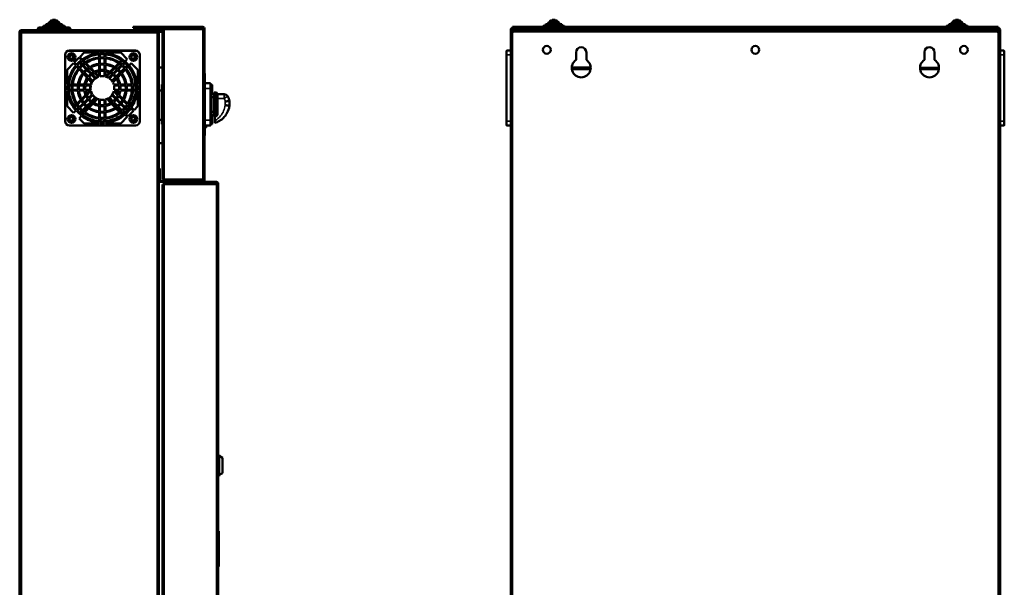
# Model space of a CAD drawing. Header units: millimetres. Extents: x -1169 to 6987, y -1641 to 2057.
# Tile 2 of 36: x -1169 to -25, y 169 to 828. Entities that reach past the tile are written whole.
import ezdxf

# ---------------------------------------------------------------- set-up
doc = ezdxf.new("R2010")
doc.units = ezdxf.units.MM
doc.layers.add('Видимые тонкие (ГОСТ)', color=7, linetype='Continuous', lineweight=35)
doc.layers.add('Видимый контур (ГОСТ)', color=7, linetype='Continuous', lineweight=50)

msp = doc.modelspace()

# ---------------------------------------------------------------- linework, layer by layer
at = {"layer": 'Видимые тонкие (ГОСТ)'}
for p, q in [((-1123, 824.5), (-1136, 824.5)), ((-1125.1, 826.5), (-1133.9, 826.5)), ((-542, 824.5), (-555, 824.5)), ((-544.1, 826.5), (-552.9, 826.5)), ((-73, 824.5), (-86, 824.5)), ((-75.1, 826.5), (-83.9, 826.5)), ((-1168.5, 814.5), (-1169.5, 814.5)), ((-1167.5, 816.5), (-1167.5, 815.5)), ((-1009.5, 813.4), (-1167.5, 813.4)), ((-1167.5, 813.4), (-1167.5, -398.4)), ((-1110.5, 817.5), (-1148.5, 817.5)), ((-1117, 820.5), (-1142, 820.5)), ((-1119.9, 822.5), (-1139.1, 822.5)), ((-1025.5, 819.1), (-1025.5, 820.1)), ((-1025.5, 818), (-1025.5, 819)), ((-1011.5, 816.5), (-1011.5, 815.5)), ((-1009.5, -398.4), (-1009.5, 813.4)), ((-1008.5, 815.4), (-1008.5, 814.4)), ((-1004.5, 817.5), (-1004.5, 818)), ((-1001.5, 643.2), (-1001.5, 817)), ((-956.5, 817), (-1001.5, 817)), ((-956.5, 643.2), (-956.5, 817)), ((-596.5, 819), (-596.5, 818)), ((-596.5, 817), (-596.5, 816.5)), ((-31.5, 814.5), (-596.5, 814.5)), ((-596.5, 813.4), (-596.5, -398.4)), ((-594.6, 820.1), (-594.6, 819.1)), ((-593.7, 818), (-593.7, 819)), ((-582, 819.1), (-582, 820.1)), ((-581.1, 820.1), (-581.1, 819.1)), ((-581, 818), (-581, 819)), ((-580.1, 818), (-580.1, 819)), ((-578.2, 819.1), (-578.2, 820.1)), ((-578.2, 818), (-578.2, 819)), ((-573.5, 819), (-573.5, 818)), ((-529.5, 817.5), (-567.5, 817.5)), ((-536, 820.5), (-561, 820.5)), ((-538.9, 822.5), (-558.1, 822.5)), ((-60.5, 817.5), (-98.5, 817.5)), ((-67, 820.5), (-92, 820.5)), ((-69.9, 822.5), (-89.1, 822.5)), ((-54.5, 818), (-54.5, 819)), ((-43.5, 820.1), (-43.5, 819.1)), ((-43.5, 818), (-43.5, 819)), ((-31.5, 818), (-31.5, 819)), ((-31.5, 816.5), (-31.5, 817)), ((-31.5, -398.4), (-31.5, 813.4)), ((-1111.7, 792.6), (-1111.7, 792.1)), ((-1111.7, 792.1), (-1034.7, 792.1)), ((-1034.7, 792.1), (-1034.7, 792.6)), ((-603, 792.6), (-603, 787.6)), ((-25, 787.6), (-25, 792.6)), ((-1116.7, 787.6), (-1116.2, 787.6)), ((-1116.2, 710.6), (-1116.2, 787.6)), ((-1029.7, 787.6), (-1030.2, 787.6)), ((-1030.2, 787.6), (-1030.2, 710.6)), ((-603, 787.6), (-603.5, 787.6)), ((-603, 710.6), (-603, 787.6)), ((-603, 787.6), (-598.5, 787.6)), ((-29.5, 787.6), (-25, 787.6)), ((-25, 787.6), (-24.5, 787.6)), ((-25, 787.6), (-25, 710.6)), ((-505.7, 770.5), (-527.3, 770.5)), ((-100.7, 770.5), (-122.3, 770.5)), ((-954.5, 759.1), (-954, 759.1)), ((-947.5, 748.6), (-954, 748.6)), ((-947.5, 748.6), (-946.5, 748.6)), ((-941.5, 716.4), (-941.5, 744.1)), ((-939.5, 737.1), (-931.7, 737.1)), ((-931.7, 737.1), (-931.7, 741.8)), ((-930.5, 729.1), (-930.5, 733.5)), ((-1116.7, 710.6), (-1116.2, 710.6)), ((-1029.7, 710.6), (-1030.2, 710.6)), ((-947.5, 711.6), (-954, 711.6)), ((-947.5, 711.6), (-946.5, 711.6)), ((-603, 710.6), (-603.5, 710.6)), ((-603, 710.6), (-603, 705.6)), ((-598.5, 710.6), (-603, 710.6)), ((-25, 710.6), (-29.5, 710.6)), ((-25, 710.6), (-24.5, 710.6)), ((-25, 705.6), (-25, 710.6)), ((-1111.7, 705.6), (-1111.7, 706.1)), ((-1034.7, 706.1), (-1111.7, 706.1)), ((-1034.7, 705.6), (-1034.7, 706.1)), ((-954, 701.1), (-954.5, 701.1)), ((-953, 703.8), (-954, 703.8)), ((-953, 705.6), (-953, 703.8)), ((-953, 703.8), (-952.5, 703.8)), ((-953, 703.3), (-953, 703.8)), ((-1001.5, 643.2), (-956.5, 643.2)), ((-940.5, 637), (-1001.5, 637)), ((-1001.5, 637), (-1001.5, -403.8)), ((-999.5, 639.1), (-999.5, 640.1)), ((-940.5, 639.1), (-940.5, 640.1)), ((-940.5, -403.8), (-940.5, 637)), ((-939.5, 638.1), (-938.5, 638.1)), ((-938.5, 233.6), (-938, 233.6)), ((-938.5, 194.6), (-938, 194.6))]:
    msp.add_line(p, q, dxfattribs=at)
for centre, start, end in [((-1111.7, 787.6), 90, 180), ((-1034.7, 787.6), 0, 90), ((-1111.7, 710.6), 180, 270), ((-1034.7, 710.6), 270, 0)]:
    msp.add_arc(centre, 4.5, start, end, dxfattribs=at)
msp.add_ellipse((-931.7, 736.8), major_axis=(4.32, 2.51), ratio=0.052208, start_param=0, end_param=1.540494, dxfattribs=at)
msp.add_open_spline([(-931.7, 737.1), (-931.1, 736), (-930.7, 734.8), (-930.5, 733.5)], degree=3, dxfattribs=at)
msp.add_open_spline([(-930.5, 729.1), (-930.8, 726.9), (-931.4, 724.7), (-932.3, 722.7), (-933.2, 720.5), (-934.4, 718.5), (-935.8, 716.8), (-937.7, 714.4), (-939.9, 712.5), (-942.5, 711)], degree=3, knots=[-2.704846, -2.704846, -2.704846, -2.704846, -2.077751, -2.077751, -2.077751, -1.415989, -1.415989, -1.415989, -0.542777, -0.542777, -0.542777, -0.542777], dxfattribs=at)
at = {"layer": 'Видимый контур (ГОСТ)'}
for p, q in [((-1136, 823.5), (-1136, 824.5)), ((-1135, 825.5), (-1124, 825.5)), ((-1133.9, 825.5), (-1133.9, 826.5)), ((-1132.9, 827.5), (-1126.1, 827.5)), ((-1130.6, 828.5), (-1128.4, 828.5)), ((-1125.1, 825.5), (-1125.1, 826.5)), ((-1123, 823.5), (-1123, 824.5)), ((-555, 823.5), (-555, 824.5)), ((-554, 825.5), (-543, 825.5)), ((-552.9, 825.5), (-552.9, 826.5)), ((-551.9, 827.5), (-545.1, 827.5)), ((-549.6, 828.5), (-547.4, 828.5)), ((-544.1, 825.5), (-544.1, 826.5)), ((-542, 823.5), (-542, 824.5)), ((-86, 823.5), (-86, 824.5)), ((-85, 825.5), (-74, 825.5)), ((-83.9, 825.5), (-83.9, 826.5)), ((-82.9, 827.5), (-76.1, 827.5)), ((-80.6, 828.5), (-78.4, 828.5)), ((-75.1, 825.5), (-75.1, 826.5)), ((-73, 823.5), (-73, 824.5)), ((-1169.5, 813.4), (-1169.5, 814.5)), ((-1169.5, 813.4), (-1167.5, 813.4)), ((-1169.5, -398.4), (-1169.5, 813.4)), ((-1168.5, 814.5), (-1168.5, 813.4)), ((-1011.5, 816.5), (-1167.5, 816.5)), ((-1167.5, 815.5), (-1011.5, 815.5)), ((-1167.5, 815.4), (-1009.5, 815.4)), ((-1167.5, 815.4), (-1167.5, 813.4)), ((-1148.5, 816.5), (-1148.5, 817.5)), ((-1146.5, 819.5), (-1112.5, 819.5)), ((-1145.5, 815.4), (-1145.5, 815.5)), ((-1142, 819.5), (-1142, 820.5)), ((-1141, 821.5), (-1118, 821.5)), ((-1139.1, 821.5), (-1139.1, 822.5)), ((-1138.1, 823.5), (-1120.9, 823.5)), ((-1119.9, 821.5), (-1119.9, 822.5)), ((-1117, 819.5), (-1117, 820.5)), ((-1113.5, 815.4), (-1113.5, 815.5)), ((-1110.5, 816.5), (-1110.5, 817.5)), ((-1037.5, 820.1), (-1037.5, 819.1)), ((-1037.5, 820.1), (-1025.5, 820.1)), ((-1025.5, 819.1), (-1037.5, 819.1)), ((-1025.5, 819), (-1036.5, 819)), ((-1036.5, 818), (-1036.5, 819)), ((-1036.5, 818), (-1025.5, 818)), ((-1029.9, 815.5), (-1029.9, 815.4)), ((-1025.5, 820.1), (-956.5, 820.1)), ((-956.5, 819.1), (-1025.5, 819.1)), ((-1025.5, 819), (-1001.5, 819)), ((-1001.5, 818), (-1025.5, 818)), ((-1021, 815.5), (-1021, 815.4)), ((-1011.5, 816.5), (-1009.5, 816.5)), ((-1009.5, 815.5), (-1011.5, 815.5)), ((-1009.5, 818), (-1009.5, 817.5)), ((-1004.5, 817.5), (-1009.5, 817.5)), ((-1009.5, 816.5), (-1003.5, 816.5)), ((-1009.5, 815.5), (-1009.5, 816.5)), ((-1003.5, 815.5), (-1009.5, 815.5)), ((-1009.5, 815.4), (-1008.5, 815.4)), ((-1009.5, 815.4), (-1009.5, 813.4)), ((-1009.5, 814.4), (-1008.5, 814.4)), ((-1007.5, 813.4), (-1009.5, 813.4)), ((-1008.5, 815.4), (-1003.5, 815.4)), ((-1003.5, 814.4), (-1008.5, 814.4)), ((-1007.5, 813.4), (-1007.5, -398.4)), ((-1001.5, 817.5), (-1004.5, 817.5)), ((-1003.5, 643.2), (-1003.5, 817)), ((-1001.5, 817), (-1003.5, 817)), ((-1001.5, 819), (-956.5, 819)), ((-1001.5, 819), (-1001.5, 817)), ((-956.5, 817), (-956.5, 819)), ((-956.5, 817), (-954.5, 817)), ((-955.5, 817), (-955.5, 818.1)), ((-954.5, 818.1), (-954.5, 817)), ((-954.5, 817), (-954.5, 643.2)), ((-596.5, 817), (-598.5, 817)), ((-598.5, 817), (-598.5, 813.4)), ((-598.5, 813.4), (-596.5, 813.4)), ((-598.5, -398.4), (-598.5, 813.4)), ((-596.5, 820.1), (-594.6, 820.1)), ((-596.5, 820.1), (-596.5, 819.1)), ((-594.6, 819.1), (-596.5, 819.1)), ((-596.5, 819.1), (-596.5, 819)), ((-596.5, 819), (-595.5, 819)), ((-595.5, 818), (-596.5, 818)), ((-596.5, 818), (-596.5, 817)), ((-596.5, 817), (-594.5, 817)), ((-596.5, 816.5), (-31.5, 816.5)), ((-596.5, 816.5), (-596.5, 814.5)), ((-596.5, 814.5), (-596.5, 813.4)), ((-595.5, 818), (-595.5, 819)), ((-593.7, 819), (-595.5, 819)), ((-595.5, 818), (-593.7, 818)), ((-594.6, 820.1), (-589.1, 820.1)), ((-589.1, 819.1), (-594.6, 819.1)), ((-590.1, 819), (-593.7, 819)), ((-593.7, 818), (-590.1, 818)), ((-590.1, 818), (-590.1, 819)), ((-590.1, 819), (-581, 819)), ((-590.1, 818), (-580.8, 818)), ((-589.1, 819.1), (-589.1, 820.1)), ((-589.1, 820.1), (-582, 820.1)), ((-582, 819.1), (-589.1, 819.1)), ((-582, 820.1), (-581.1, 820.1)), ((-581.1, 819.1), (-582, 819.1)), ((-581.1, 820.1), (-578.2, 820.1)), ((-578.2, 819.1), (-581.1, 819.1)), ((-581, 819), (-580.1, 819)), ((-580.1, 818), (-580.8, 818)), ((-578.2, 819), (-580.1, 819)), ((-580.1, 818), (-578.2, 818)), ((-567.5, 817.5), (-579.6, 817.5)), ((-561, 820.1), (-578.2, 820.1)), ((-566.7, 819.1), (-578.2, 819.1)), ((-578.2, 819), (-573.5, 819)), ((-573.5, 818), (-578.2, 818)), ((-573.5, 819), (-568.5, 819)), ((-568.5, 818), (-573.5, 818)), ((-568.5, 818), (-568.5, 819)), ((-567.2, 818.5), (-568.5, 818.5)), ((-567.5, 816.5), (-567.5, 817.5)), ((-565.5, 819.5), (-531.5, 819.5)), ((-561, 819.5), (-561, 820.5)), ((-560, 821.5), (-537, 821.5)), ((-558.1, 821.5), (-558.1, 822.5)), ((-557.1, 823.5), (-539.9, 823.5)), ((-538.9, 821.5), (-538.9, 822.5)), ((-536, 819.5), (-536, 820.5)), ((-92, 820.1), (-536, 820.1)), ((-97.7, 819.1), (-530.3, 819.1)), ((-98.2, 818.5), (-529.8, 818.5)), ((-98.5, 817.5), (-529.5, 817.5)), ((-529.5, 816.5), (-529.5, 817.5)), ((-98.5, 816.5), (-98.5, 817.5)), ((-96.5, 819.5), (-62.5, 819.5)), ((-92, 819.5), (-92, 820.5)), ((-91, 821.5), (-68, 821.5)), ((-89.1, 821.5), (-89.1, 822.5)), ((-88.1, 823.5), (-70.9, 823.5)), ((-69.9, 821.5), (-69.9, 822.5)), ((-67, 819.5), (-67, 820.5)), ((-43.5, 820.1), (-67, 820.1)), ((-43.5, 819.1), (-61.3, 819.1)), ((-59.5, 818.5), (-60.8, 818.5)), ((-48.5, 817.5), (-60.5, 817.5)), ((-60.5, 816.5), (-60.5, 817.5)), ((-59.5, 819), (-54.5, 819)), ((-59.5, 819), (-59.5, 818)), ((-54.5, 818), (-59.5, 818)), ((-54.5, 819), (-43.5, 819)), ((-43.5, 818), (-54.5, 818)), ((-43.5, 820.1), (-31.5, 820.1)), ((-31.5, 819.1), (-43.5, 819.1)), ((-32.5, 819), (-43.5, 819)), ((-43.5, 818), (-32.5, 818)), ((-33.5, 817), (-31.5, 817)), ((-32.5, 819), (-31.5, 819)), ((-32.5, 818), (-32.5, 819)), ((-31.5, 818), (-32.5, 818)), ((-31.5, 819.1), (-31.5, 820.1)), ((-31.5, 819), (-31.5, 819.1)), ((-31.5, 817), (-31.5, 818)), ((-29.5, 817), (-31.5, 817)), ((-31.5, 814.5), (-31.5, 816.5)), ((-31.5, 813.4), (-31.5, 814.5)), ((-31.5, 813.4), (-29.5, 813.4)), ((-29.5, 813.4), (-29.5, 817)), ((-29.5, 813.4), (-29.5, -398.4)), ((-1034.7, 792.6), (-1111.7, 792.6)), ((-1094.4, 790.4), (-1099.7, 785.1)), ((-1077.1, 790.4), (-1094.4, 790.4)), ((-1077.1, 789.6), (-1077.1, 790.4)), ((-1076.1, 790.4), (-1076.1, 784.6)), ((-1070.8, 790.4), (-1076.1, 790.4)), ((-1070.8, 784.6), (-1070.8, 790.4)), ((-1069.8, 790.4), (-1069.8, 789.6)), ((-1052, 790.4), (-1069.8, 790.4)), ((-1044.3, 782.6), (-1052, 790.4)), ((-603.5, 787.6), (-603.5, 792.1)), ((-598.5, 792.6), (-603, 792.6)), ((-522.5, 781.7), (-522.5, 790.5)), ((-510.5, 790.5), (-510.5, 781.7)), ((-117.5, 790.7), (-117.5, 790.7)), ((-117.5, 781.7), (-117.5, 790.7)), ((-105.5, 790.3), (-105.5, 781.7)), ((-25, 792.6), (-29.5, 792.6)), ((-24.5, 792.1), (-24.5, 787.6)), ((-1116.7, 787.6), (-1116.7, 710.6)), ((-1100.4, 784.4), (-1106, 778.8)), ((-1106, 778.8), (-1103.4, 776.3)), ((-1097.6, 781.6), (-1100.4, 784.4)), ((-1099.7, 785.1), (-1096.8, 782.2)), ((-1096.5, 776.5), (-1098.9, 778.9)), ((-1094, 778), (-1097.1, 781.1)), ((-1096.2, 781.7), (-1093.1, 778.6)), ((-1077.1, 784.5), (-1077.1, 788.8)), ((-1077.1, 788.2), (-1077.1, 784.5)), ((-1077.1, 783.8), (-1077.1, 777.2)), ((-1077.1, 777.2), (-1077.1, 783.8)), ((-1076.1, 783.9), (-1076.1, 777.3)), ((-1070.8, 788.3), (-1070.8, 784.6)), ((-1070.8, 783.9), (-1070.8, 777.3)), ((-1070.8, 777.3), (-1070.8, 783.9)), ((-1069.8, 788.9), (-1069.8, 784.5)), ((-1069.8, 783.8), (-1069.8, 777.2)), ((-1051.1, 781.3), (-1053.6, 778.8)), ((-1052.8, 778.2), (-1050.2, 780.7)), ((-1050.4, 776.5), (-1047.4, 779.5)), ((-1046.1, 779.4), (-1049.7, 775.8)), ((-1046.9, 780.1), (-1044.3, 782.6)), ((-1029.7, 710.6), (-1029.7, 787.6)), ((-603.5, 787.6), (-603.5, 710.6)), ((-24.5, 710.6), (-24.5, 787.6)), ((-1106.7, 778.1), (-1114.4, 770.4)), ((-1114.4, 770.4), (-1114.4, 753.2)), ((-1104.1, 775.5), (-1106.7, 778.1)), ((-1100.5, 771.9), (-1103.6, 775)), ((-1103.5, 774.2), (-1101.2, 771.7)), ((-1102.9, 775.7), (-1099.9, 772.7)), ((-1100.4, 770.9), (-1096.1, 766.4)), ((-1095.3, 766.7), (-1100, 771.4)), ((-1099.7, 778.3), (-1097.2, 775.8)), ((-1099.4, 772.2), (-1094.7, 767.5)), ((-1096.5, 775.1), (-1092.1, 770.6)), ((-1091.3, 771.3), (-1095.7, 775.7)), ((-1088.7, 772.8), (-1093.4, 777.5)), ((-1092.6, 778.1), (-1087.9, 773.3)), ((-1091.3, 769.9), (-1086.9, 765.5)), ((-1086.1, 766.1), (-1090.5, 770.5)), ((-1083.4, 767.5), (-1088.2, 772.2)), ((-1087.3, 772.8), (-1082.5, 768)), ((-1081.7, 767.2), (-1077.1, 762.6)), ((-1077.1, 776.4), (-1077.1, 769.9)), ((-1077.1, 769.8), (-1077.1, 776.4)), ((-1077.1, 768.7), (-1077.1, 762.6)), ((-1077.1, 762.6), (-1077.1, 768.7)), ((-1076.1, 776.5), (-1076.1, 770)), ((-1076.1, 768.9), (-1076.1, 762.6)), ((-1070.8, 776.5), (-1070.8, 770)), ((-1070.8, 770), (-1070.8, 776.5)), ((-1070.8, 762.7), (-1070.8, 769)), ((-1070.8, 768.9), (-1070.8, 762.7)), ((-1069.8, 776.4), (-1069.8, 769.9)), ((-1069.8, 768.8), (-1069.8, 762.5)), ((-1065.2, 767.2), (-1069.8, 762.6)), ((-1059.6, 772.8), (-1064.2, 768.2)), ((-1063.3, 767.7), (-1058.8, 772.2)), ((-1060.8, 766.1), (-1056.2, 770.7)), ((-1055.4, 770.1), (-1060, 765.5)), ((-1054.3, 778.1), (-1058.9, 773.5)), ((-1058, 773), (-1053.5, 777.5)), ((-1055.6, 771.3), (-1051, 775.9)), ((-1050.2, 775.3), (-1054.8, 770.6)), ((-1047.6, 772.2), (-1051.9, 767.8)), ((-1051.4, 767.1), (-1046.9, 771.9)), ((-1046.2, 771.2), (-1050.8, 766.4)), ((-1044.4, 775.4), (-1046.8, 772.9)), ((-1046.4, 772.5), (-1042.9, 776.2)), ((-1042.7, 774.9), (-1045.7, 771.7)), ((-1039.7, 778.1), (-1042.2, 775.4)), ((-1032, 770.4), (-1039.7, 778.1)), ((-1032, 753.2), (-1032, 770.4)), ((-1007.5, 773.1), (-1003.5, 773.1)), ((-505.5, 773.1), (-527.5, 773.1)), ((-527.5, 772.5), (-505.5, 772.5)), ((-505.6, 771.5), (-527.5, 771.5)), ((-122.5, 772.5), (-100.5, 772.5)), ((-100.6, 771.5), (-122.5, 771.5)), ((-1095.3, 765.5), (-1091.1, 761)), ((-1090.2, 761.6), (-1094.8, 766.2)), ((-1094.2, 767), (-1089.6, 762.4)), ((-1090.5, 761.8), (-1091.7, 763.1)), ((-1090, 759.9), (-1085.9, 755.5)), ((-1085.4, 756.4), (-1089.5, 760.7)), ((-1085, 756.4), (-1089.4, 760.8)), ((-1088.8, 761.6), (-1084.4, 757.2)), ((-1085.9, 764.5), (-1081.8, 760.3)), ((-1080.9, 760.9), (-1085.2, 765.1)), ((-1078, 762.1), (-1082.7, 766.7)), ((-1068.8, 762.2), (-1064.3, 766.7)), ((-1066, 760.9), (-1061.6, 765.4)), ((-1060.7, 764.7), (-1065.2, 760.3)), ((-1058.1, 761.6), (-1062.2, 757.5)), ((-1061.7, 756.7), (-1057.5, 760.8)), ((-1061.5, 756.4), (-1057.2, 761)), ((-1056.6, 760.2), (-1061, 755.5)), ((-1052.8, 767), (-1057.1, 762.6)), ((-1056.5, 761.8), (-1055.2, 763.1)), ((-1056.4, 761.8), (-1051.9, 766.6)), ((-1051.3, 765.8), (-1055.8, 761)), ((-954, 766.1), (-954.5, 766.1)), ((-954, 766.1), (-954, 759.1)), ((-954, 701.1), (-954, 759.1)), ((-1114.4, 753.2), (-1113.6, 753.2)), ((-1113.7, 752.2), (-1114.4, 752.2)), ((-1114.4, 752.2), (-1114.4, 747.1)), ((-1114.4, 747.1), (-1113.8, 747.1)), ((-1114.4, 746.1), (-1114.4, 727.9)), ((-1113.7, 746.1), (-1114.4, 746.1)), ((-1108.6, 752.2), (-1113, 752.2)), ((-1113, 747.1), (-1108.7, 747.1)), ((-1108.6, 746.1), (-1113, 746.1)), ((-1112.9, 753.2), (-1108.5, 753.2)), ((-1108, 747.1), (-1101.4, 747.1)), ((-1101.3, 752.2), (-1107.9, 752.2)), ((-1101.3, 746.1), (-1107.9, 746.1)), ((-1107.8, 753.2), (-1101.2, 753.2)), ((-1100.6, 747.1), (-1094.1, 747.1)), ((-1094, 752.2), (-1100.5, 752.2)), ((-1094, 746.1), (-1100.5, 746.1)), ((-1100.4, 753.2), (-1093.8, 753.2)), ((-1093.1, 747.1), (-1086.8, 747.1)), ((-1086.6, 752.2), (-1092.9, 752.2)), ((-1086.6, 746.1), (-1092.9, 746.1)), ((-1092.8, 753.2), (-1086.4, 753.2)), ((-1087.7, 746.1), (-1091.8, 742)), ((-1091.4, 741), (-1087, 745.4)), ((-1060, 753.2), (-1053.7, 753.2)), ((-1055.2, 740.6), (-1059.9, 745.4)), ((-1053.5, 752.2), (-1059.8, 752.2)), ((-1059.6, 747.1), (-1053.4, 747.1)), ((-1059.2, 746.1), (-1054.7, 741.6)), ((-1053.5, 746.1), (-1059.2, 746.1)), ((-1052.6, 753.2), (-1046, 753.2)), ((-1045.9, 752.2), (-1052.4, 752.2)), ((-1045.9, 746.1), (-1052.4, 746.1)), ((-1052.3, 747.1), (-1045.8, 747.1)), ((-1045.2, 753.2), (-1038.6, 753.2)), ((-1038.5, 752.2), (-1045.1, 752.2)), ((-1038.5, 746.1), (-1045.1, 746.1)), ((-1045, 747.1), (-1038.4, 747.1)), ((-1037.9, 753.2), (-1033.5, 753.2)), ((-1033.4, 752.2), (-1037.8, 752.2)), ((-1033.4, 746.1), (-1037.8, 746.1)), ((-1037.7, 747.1), (-1033.4, 747.1)), ((-1032.8, 753.2), (-1032, 753.2)), ((-1032, 752.2), (-1032.7, 752.2)), ((-1032, 746.1), (-1032.7, 746.1)), ((-1032.6, 747.1), (-1032, 747.1)), ((-1032, 747.1), (-1032, 752.2)), ((-1032, 727.9), (-1032, 746.1)), ((-1005.5, 746.1), (-1007.5, 746.1)), ((-1004, 747.1), (-1005.5, 747.1)), ((-1005.5, 747.1), (-1005.5, 746.1)), ((-1004, 753.1), (-1004, 743.1)), ((-1003.5, 753.1), (-1004, 753.1)), ((-947.5, 754.6), (-954, 754.6)), ((-947.5, 748.6), (-947.5, 754.6)), ((-947.5, 753.6), (-946.5, 753.6)), ((-947.5, 748.6), (-947.5, 711.6)), ((-946.5, 748.6), (-946.5, 753.6)), ((-946.5, 752.8), (-945.5, 752.8)), ((-946.5, 748.6), (-946.5, 711.6)), ((-945.5, 741.3), (-945.5, 752.8)), ((-1098.4, 735.4), (-1102.9, 730.9)), ((-1102.3, 730.1), (-1097.9, 734.5)), ((-1093, 740.8), (-1097.5, 736.3)), ((-1097, 735.4), (-1092.6, 739.9)), ((-1094.8, 732.1), (-1090.2, 736.7)), ((-1089.6, 735.9), (-1094.2, 731.3)), ((-1086.9, 732.8), (-1091.3, 728.4)), ((-1089.4, 737.5), (-1085, 742)), ((-1084.4, 741.1), (-1088.8, 736.7)), ((-1081.8, 738), (-1085.9, 733.8)), ((-1085.2, 733.2), (-1080.9, 737.4)), ((-1084.1, 732.4), (-1079.8, 737)), ((-1078.8, 736.6), (-1083.2, 731.9)), ((-1077.1, 729.6), (-1077.1, 735.9)), ((-1077.1, 735.8), (-1077.1, 729.6)), ((-1076.1, 735.7), (-1076.1, 729.4)), ((-1070.8, 735.6), (-1070.8, 729.4)), ((-1070.8, 729.3), (-1070.8, 735.6)), ((-1069.8, 735.8), (-1069.8, 729.5)), ((-1067.9, 736.4), (-1063.7, 731.9)), ((-1062.8, 732.4), (-1067, 736.9)), ((-1061.5, 732.9), (-1066, 737.4)), ((-1065.2, 738), (-1060.7, 733.6)), ((-1062.2, 740.8), (-1058.1, 736.7)), ((-1057.5, 737.5), (-1061.7, 741.6)), ((-1060, 732.8), (-1055.4, 728.2)), ((-1057.1, 735.7), (-1052.8, 731.3)), ((-1052.1, 732.1), (-1056.5, 736.5)), ((-1049.6, 735.1), (-1054.4, 739.9)), ((-1053.9, 740.8), (-1049.1, 736)), ((-1044.3, 729.8), (-1049, 734.5)), ((-1048.5, 735.4), (-1043.7, 730.6)), ((-1004, 717.1), (-1004, 743.1)), ((-1004, 743.1), (-1003.5, 743.1)), ((-946.5, 741.3), (-945.5, 741.3)), ((-946.5, 738.6), (-943.5, 738.6)), ((-943.5, 744.1), (-943.5, 716.1)), ((-943.5, 744.1), (-941.5, 744.1)), ((-939.5, 742.1), (-939.5, 718.6)), ((-939.5, 741.8), (-931.7, 741.8)), ((-925.5, 733.9), (-925.5, 729.2)), ((-925.5, 733.9), (-925.5, 733.9)), ((-1114.4, 727.9), (-1106.7, 720.2)), ((-1106.7, 720.2), (-1104.1, 722.8)), ((-1103.7, 730.1), (-1106, 727.9)), ((-1105.4, 727), (-1103.2, 729.2)), ((-1103.6, 723.3), (-1100.5, 726.4)), ((-1099.9, 725.6), (-1102.9, 722.6)), ((-1100, 726.9), (-1095.3, 731.6)), ((-1094.7, 730.8), (-1099.4, 726.1)), ((-1097.2, 722.5), (-1099.4, 720.3)), ((-1098.7, 719.6), (-1096.5, 721.8)), ((-1092.1, 727.7), (-1096.5, 723.2)), ((-1095.7, 722.6), (-1091.3, 727)), ((-1094.4, 721.5), (-1089.9, 726.3)), ((-1089, 725.7), (-1093.6, 720.9)), ((-1090.5, 727.8), (-1086.1, 732.2)), ((-1089.3, 726.9), (-1084.8, 731.6)), ((-1084, 731.1), (-1088.5, 726.3)), ((-1077.1, 721.9), (-1077.1, 728.5)), ((-1077.1, 728.4), (-1077.1, 721.9)), ((-1076.1, 728.3), (-1076.1, 721.8)), ((-1070.8, 728.3), (-1070.8, 721.8)), ((-1070.8, 721.8), (-1070.8, 728.3)), ((-1069.8, 728.4), (-1069.8, 721.9)), ((-1062.8, 730.9), (-1058.4, 726.3)), ((-1057.6, 726.9), (-1061.9, 731.4)), ((-1056.2, 727.6), (-1060.8, 732.2)), ((-1057.7, 725.5), (-1053.3, 720.9)), ((-1052.5, 721.5), (-1056.9, 726.1)), ((-1051, 722.4), (-1055.6, 727)), ((-1054.8, 727.7), (-1050.2, 723)), ((-1051.9, 730.5), (-1047.6, 726.1)), ((-1046.9, 726.9), (-1051.3, 731.3)), ((-1047.4, 718.8), (-1050.4, 721.8)), ((-1049.7, 722.5), (-1046.6, 719.4)), ((-1046.8, 725.4), (-1044.6, 723.2)), ((-1043.9, 723.9), (-1046.1, 726.1)), ((-1040.6, 726.1), (-1043.7, 729.2)), ((-1043.5, 716.4), (-1037.2, 722.7)), ((-1043.2, 730.1), (-1040.1, 727)), ((-1037.2, 722.7), (-1040.1, 725.6)), ((-1039.5, 726.4), (-1036.5, 723.4)), ((-1036.5, 723.4), (-1032, 727.9)), ((-946.5, 721.6), (-943.5, 721.6)), ((-925.5, 729.2), (-925.5, 729)), ((-1097.6, 716.7), (-1100.3, 713.8)), ((-1100.3, 713.8), (-1094.4, 707.9)), ((-1097.9, 717.8), (-1094.9, 721)), ((-1094.1, 720.4), (-1097.1, 717.2)), ((-1077.1, 721.1), (-1077.1, 714.5)), ((-1077.1, 714.5), (-1077.1, 721.1)), ((-1077.1, 713.8), (-1077.1, 710.6)), ((-1077.1, 709.5), (-1077.1, 713.8)), ((-1076.1, 721), (-1076.1, 714.4)), ((-1076.1, 713.7), (-1076.1, 709.4)), ((-1070.8, 721), (-1070.8, 714.4)), ((-1070.8, 714.4), (-1070.8, 721)), ((-1070.8, 713.7), (-1070.8, 710.5)), ((-1070.8, 709.3), (-1070.8, 713.7)), ((-1069.8, 721.1), (-1069.8, 714.5)), ((-1069.8, 713.8), (-1069.8, 709.4)), ((-1052.6, 720.2), (-1050.5, 717.9)), ((-1052, 707.9), (-1044.3, 715.6)), ((-1049.7, 718.5), (-1051.8, 720.7)), ((-1044.3, 715.6), (-1046.9, 718.2)), ((-1046.1, 718.9), (-1043.5, 716.4)), ((-1007.5, 712.1), (-1004, 712.1)), ((-1003.5, 717.1), (-1004, 717.1)), ((-1004, 717.1), (-1004, 707.1)), ((-947.5, 705.6), (-947.5, 711.6)), ((-946.5, 718.8), (-945.5, 718.8)), ((-946.5, 706.6), (-946.5, 711.6)), ((-945.5, 707.3), (-945.5, 718.8)), ((-943.5, 716.1), (-942.5, 716.1)), ((-942.5, 716.4), (-941.5, 716.4)), ((-942.5, 711), (-942.5, 716.4)), ((-603.5, 706.1), (-603.5, 710.6)), ((-24.5, 710.6), (-24.5, 706.1)), ((-1111.7, 705.6), (-1034.7, 705.6)), ((-1094.4, 707.9), (-1077.1, 707.9)), ((-1077.1, 707.9), (-1077.1, 708.7)), ((-1076.1, 708.6), (-1076.1, 707.9)), ((-1076.1, 707.9), (-1070.8, 707.9)), ((-1070.8, 707.9), (-1070.8, 708.6)), ((-1069.8, 708.7), (-1069.8, 707.9)), ((-1069.8, 707.9), (-1052, 707.9)), ((-1003.5, 707.1), (-1004, 707.1)), ((-947.5, 705.6), (-954, 705.6)), ((-954, 703.3), (-953, 703.3)), ((-954, 701.1), (-954, 694.1)), ((-952.5, 703.8), (-952.5, 705.6)), ((-947.5, 706.6), (-946.5, 706.6)), ((-947, 706.1), (-947.5, 706.1)), ((-947, 706.6), (-947, 706.1)), ((-946.5, 707.3), (-945.5, 707.3)), ((-603, 705.6), (-598.5, 705.6)), ((-29.5, 705.6), (-25, 705.6)), ((-954.5, 694.1), (-954, 694.1)), ((-1003.5, 685.1), (-1007.5, 685.1)), ((-1007.5, 656.1), (-1006.5, 655.1)), ((-1006.5, 655.1), (-1007.5, 655.1)), ((-1006.5, 641.1), (-1006.5, 655.1)), ((-1003.5, 643.2), (-1001.5, 643.2)), ((-1001.5, 643.2), (-1001.5, 641.2)), ((-956.5, 641.2), (-1001.5, 641.2)), ((-980.4, 641.2), (-980.4, 641.1)), ((-980, 641.2), (-980, 641.1)), ((-979.7, 641.2), (-979.7, 641.1)), ((-973.8, 641.2), (-973.8, 641.1)), ((-956.5, 641.2), (-956.5, 643.2)), ((-954.5, 643.2), (-956.5, 643.2)), ((-955.5, 642.1), (-955.5, 643.2)), ((-954.5, 643.2), (-954.5, 642.1)), ((-1007.5, 641.1), (-1001.5, 641.1)), ((-1001.5, 640.1), (-1007.5, 640.1)), ((-1003.5, 637), (-1001.5, 637)), ((-1003.5, -403.8), (-1003.5, 637)), ((-1001.5, 641.1), (-956.5, 641.1)), ((-1001.5, 641.1), (-1001.5, 640.1)), ((-956.5, 640.1), (-1001.5, 640.1)), ((-1001.5, 640.1), (-1001.5, 639.1)), ((-999.5, 639.1), (-1001.5, 639.1)), ((-1001.5, 639), (-940.5, 639)), ((-1001.5, 639), (-1001.5, 637)), ((-940.5, 640.1), (-999.5, 640.1)), ((-940.5, 639.1), (-999.5, 639.1)), ((-982.5, 639.1), (-982.5, 639)), ((-976.5, 639.1), (-976.5, 639)), ((-940.5, 637), (-940.5, 639)), ((-940.5, 637), (-938.5, 637)), ((-939.5, 637), (-939.5, 638.1)), ((-938.5, 638.1), (-938.5, 637)), ((-938.5, 637), (-938.5, -403.8)), ((-937.5, 323), (-938.5, 323)), ((-937.5, 323), (-937.5, 298.2)), ((-933.5, 319.6), (-937.5, 321.6)), ((-933.5, 319.6), (-933.5, 301.6)), ((-937.5, 298.2), (-938.5, 298.2)), ((-933.5, 301.6), (-937.5, 299.6)), ((-938.5, 234.1), (-938, 234.1)), ((-938, 234.1), (-938, 233.6)), ((-938, 194.6), (-938, 233.6)), ((-938.5, 193.1), (-938, 193.1)), ((-938, 194.6), (-938, 193.1))]:
    msp.add_line(p, q, dxfattribs=at)
for centre, radius in [((-556.5, 793.5), 4.5), ((-314, 793.5), 4.5), ((-71.5, 793.5), 4.5), ((-1109.2, 785.1), 4.5), ((-1109.2, 785.1), 2.5), ((-1109.2, 785.1), 2.25), ((-1037.2, 785.1), 4.5), ((-1037.2, 785.1), 2.5), ((-1109.2, 713.1), 4.5), ((-1109.2, 713.1), 2.5), ((-1037.2, 713.1), 4.5), ((-1037.2, 713.1), 2.5)]:
    msp.add_circle(centre, radius, dxfattribs=at)
for centre, radius, start, end in [((-1135, 824.5), 1, 90, 180), ((-1132.9, 826.5), 1, 90, 180), ((-1130.6, 827.5), 1, 90, 180), ((-1128.4, 827.5), 1, 0, 90), ((-1126.1, 826.5), 1, 0, 90), ((-1124, 824.5), 1, 0, 90), ((-554, 824.5), 1, 90, 180), ((-551.9, 826.5), 1, 90, 180), ((-549.6, 827.5), 1, 90, 180), ((-547.4, 827.5), 1, 0, 90), ((-545.1, 826.5), 1, 0, 90), ((-543, 824.5), 1, 0, 90), ((-85, 824.5), 1, 90, 180), ((-82.9, 826.5), 1, 90, 180), ((-80.6, 827.5), 1, 90, 180), ((-78.4, 827.5), 1, 0, 90), ((-76.1, 826.5), 1, 0, 90), ((-74, 824.5), 1, 0, 90), ((-1167.5, 814.5), 2, 90, 180), ((-1167.5, 814.5), 1, 90, 180), ((-1146.5, 817.5), 2, 90, 180), ((-1141, 820.5), 1, 90, 180), ((-1138.1, 822.5), 1, 90, 180), ((-1120.9, 822.5), 1, 0, 90), ((-1118, 820.5), 1, 0, 90), ((-1112.5, 817.5), 2, 0, 90), ((-1030.7, 817.2), 0.75, 90, 270), ((-1020.2, 817.2), 0.75, 270, 90), ((-956.5, 818.1), 2, 0, 90), ((-956.5, 818.1), 1, 0, 90), ((-596.5, 817), 2, 90, 180), ((-596.5, 813.4), 2, 90, 180), ((-596.5, 817), 1, 90, 180), ((-596.5, 813.4), 1, 90, 180), ((-594.5, 815), 2, 48.5904, 90), ((-590.8, 817.2), 0.75, 90, 270), ((-580.3, 817.2), 0.75, 270, 90), ((-565.5, 817.5), 2, 90, 180), ((-560, 820.5), 1, 90, 180), ((-557.1, 822.5), 1, 90, 180), ((-539.9, 822.5), 1, 0, 90), ((-537, 820.5), 1, 0, 90), ((-531.5, 817.5), 2, 0, 90), ((-96.5, 817.5), 2, 90, 180), ((-91, 820.5), 1, 90, 180), ((-88.1, 822.5), 1, 90, 180), ((-70.9, 822.5), 1, 0, 90), ((-68, 820.5), 1, 0, 90), ((-62.5, 817.5), 2, 0, 90), ((-47.8, 817.2), 0.75, 90, 270), ((-37.3, 817.2), 0.75, 270, 90), ((-33.5, 815), 2, 90, 131.4096), ((-31.5, 817), 2, 0, 90), ((-31.5, 817), 1, 0, 90), ((-31.5, 813.4), 2, 0, 90), ((-31.5, 813.4), 1, 0, 90), ((-1111.7, 787.6), 5, 90, 180), ((-1034.7, 787.6), 5, 0, 90), ((-603, 792.1), 0.5, 90, 180), ((-516.5, 790.5), 6, 0, 180), ((-111.5, 790.5), 6, 357.903, 177.903), ((-111.5, 790.5), 6, 177.903, 180), ((-25, 792.1), 0.5, 0, 90), ((-1109.7, 785.1), 2.5, 305.0996, 54.9004), ((-1073.2, 749.1), 40.6, 126.8608, 138.1255), ((-1073.2, 749.1), 39.9, 126.7114, 138.1826), ((-1073.5, 749.4), 39, 126.5218, 138.2549), ((-1073.2, 749.1), 40.6, 95.498, 125.433), ((-1073.2, 749.1), 39.9, 95.5985, 125.2569), ((-1073.5, 749.4), 39, 95.357, 125.0334), ((-1073.7, 749.1), 35.6, 95.5279, 123.4765), ((-1073.2, 749.1), 35.6, 96.2825, 124.0573), ((-1073.2, 749.1), 34.8, 96.4152, 123.8241), ((-1073.5, 749.4), 39, 86.0665, 93.8831), ((-1073.7, 749.1), 35.6, 89.5972, 93.8558), ((-1073.2, 749.1), 35.6, 86.0889, 94.6637), ((-1073.2, 749.1), 34.8, 86.0065, 94.762), ((-1073.7, 749.1), 34.8, 85.238, 89.5887), ((-1073.2, 749.1), 40.6, 49.54, 85.1618), ((-1073.2, 749.1), 39.9, 49.6231, 85.0734), ((-1073.5, 749.4), 39, 49.2074, 84.5924), ((-1073.2, 749.1), 35.6, 50.1879, 84.4721), ((-1073.7, 749.1), 34.8, 56.1759, 83.5281), ((-1073.2, 749.1), 34.8, 50.2975, 84.3554), ((-1073.2, 749.1), 40.6, 41.7218, 48.126), ((-1037.7, 785.1), 2.25, 245.3757, 114.6243), ((-516.5, 772.5), 11, 123.0557, 56.9443), ((-111.5, 772.5), 11, 123.0557, 56.9692), ((-1073.2, 749.1), 40.6, 139.5395, 174.2746), ((-1073.2, 749.1), 39.9, 139.6225, 174.1698), ((-1073.5, 749.4), 39, 139.7276, 174.4061), ((-1073.7, 749.1), 35.6, 140.6126, 173.4573), ((-1073.2, 749.1), 35.6, 140.1865, 173.4573), ((-1073.2, 749.1), 34.8, 140.2959, 173.3191), ((-1073.7, 749.1), 35.6, 131.4283, 137.9997), ((-1073.2, 749.1), 35.6, 125.6942, 138.5704), ((-1073.2, 749.1), 34.8, 125.4966, 138.6456), ((-1073.7, 749.1), 35.6, 125.1164, 129.8121), ((-1073.7, 749.1), 28.3, 130.5049, 138.7735), ((-1073.2, 749.1), 28.3, 123.2663, 139.4919), ((-1073.2, 749.1), 27.5, 122.9327, 139.618), ((-1073.7, 749.1), 28.3, 122.5336, 128.469), ((-1073.2, 749.1), 21, 119.1196, 141.049), ((-1073.7, 749.1), 28.3, 96.9584, 120.4494), ((-1073.2, 749.1), 28.3, 97.9102, 121.1884), ((-1073.2, 749.1), 27.5, 98.1334, 120.7933), ((-1073.7, 749.1), 21, 118.1148, 126.1947), ((-1073.7, 749.1), 21, 99.3815, 115.2423), ((-1073.2, 749.1), 21, 100.6712, 116.2634), ((-1073.2, 749.1), 20, 101.2391, 115.239), ((-1073.7, 749.1), 28.3, 89.4934, 94.8512), ((-1073.2, 749.1), 28.3, 85.0791, 95.8689), ((-1073.2, 749.1), 27.5, 84.9409, 96.034), ((-1073.7, 749.1), 21, 89.3183, 96.5338), ((-1073.2, 749.1), 21, 83.3722, 97.9081), ((-1073.2, 749.1), 20, 83.0222, 98.3265), ((-1073.7, 749.1), 27.5, 83.966, 89.4792), ((-1073.7, 749.1), 20, 81.6735, 89.2825), ((-1073.2, 749.1), 28.3, 51.531, 83.0416), ((-1073.7, 749.1), 27.5, 59.2067, 81.7946), ((-1073.2, 749.1), 27.5, 51.715, 82.8456), ((-1073.2, 749.1), 21, 53.8053, 80.6185), ((-1073.2, 749.1), 20, 54.2722, 80.1207), ((-1073.7, 749.1), 20, 64.761, 78.6607), ((-1073.7, 749.1), 27.5, 50.974, 57.0673), ((-1073.7, 749.1), 27.5, 40.382, 48.8829), ((-1073.2, 749.1), 27.5, 39.3289, 49.6214), ((-1073.2, 749.1), 28.3, 39.5314, 49.4951), ((-1073.7, 749.1), 34.8, 49.7136, 54.5034), ((-1073.7, 749.1), 34.8, 41.3544, 48.0645), ((-1073.2, 749.1), 34.8, 40.8887, 48.6471), ((-1073.2, 749.1), 35.6, 41.0093, 48.5717), ((-1073.5, 749.4), 39, 40.9931, 47.7355), ((-1073.7, 749.1), 34.8, 6.6809, 38.6278), ((-1073.2, 749.1), 34.8, 6.6809, 39.2323), ((-1073.2, 749.1), 35.6, 6.5427, 39.3874), ((-1073.5, 749.4), 39, 5.5939, 39.5145), ((-1073.2, 749.1), 39.9, 5.8302, 40.1865), ((-1073.2, 749.1), 40.6, 5.7254, 40.304), ((-1073.7, 749.1), 28.3, 142.5161, 171.7613), ((-1073.2, 749.1), 28.3, 141.5278, 171.7613), ((-1073.2, 749.1), 27.5, 141.7116, 171.5288), ((-1073.7, 749.1), 21, 145.7515, 168.8832), ((-1073.2, 749.1), 21, 143.7989, 168.8832), ((-1073.2, 749.1), 20, 144.2652, 168.291), ((-1073.7, 749.1), 21, 142.8247, 142.9728), ((-1073.7, 749.1), 21, 128.9448, 140.0804), ((-1073.2, 749.1), 20, 118.2613, 141.3681), ((-1073.2, 749.1), 13.8, 148.4876, 162.9033), ((-1073.7, 749.1), 13.8, 146.9807, 148.1544), ((-1073.7, 749.1), 13.8, 125.7413, 142.7598), ((-1073.2, 749.1), 13.8, 110.3411, 144.2461), ((-1073.7, 749.1), 13.8, 108.7129, 121.4994), ((-1073.7, 749.1), 13.8, 88.9606, 99.9914), ((-1073.2, 749.1), 13.8, 79.864, 102.1095), ((-1073.2, 749.1), 13.8, 58.5006, 75.6086), ((-1073.2, 749.1), 13.8, 31.8456, 54.2587), ((-1073.7, 749.1), 20, 53.2457, 61.7387), ((-1073.7, 749.1), 20, 38.6319, 50.3551), ((-1073.2, 749.1), 20, 36.5127, 51.375), ((-1073.2, 749.1), 21, 37.0272, 51.0552), ((-1073.7, 749.1), 20, 35.4494, 35.7348), ((-1073.7, 749.1), 20, 11.709, 32.5067), ((-1073.2, 749.1), 20, 11.709, 33.5818), ((-1073.2, 749.1), 21, 11.1168, 34.2485), ((-1073.7, 749.1), 27.5, 8.4712, 36.453), ((-1073.2, 749.1), 27.5, 8.4712, 37.2228), ((-1073.2, 749.1), 28.3, 8.2387, 37.4839), ((-1073.2, 749.1), 40.6, 175.6908, 182.9098), ((-1073.2, 749.1), 40.6, 184.3234, 220.4487), ((-1073.2, 749.1), 39.9, 175.6121, 182.9629), ((-1073.2, 749.1), 39.9, 184.4024, 220.3657), ((-1073.5, 749.4), 39, 175.8806, 183.3981), ((-1073.5, 749.4), 39, 184.8711, 220.7813), ((-1073.7, 749.1), 35.6, 175.0768, 183.3239), ((-1073.7, 749.1), 35.6, 184.9394, 212.4113), ((-1073.2, 749.1), 35.6, 175.0768, 183.3239), ((-1073.2, 749.1), 35.6, 184.9394, 219.8009), ((-1073.2, 749.1), 34.8, 174.973, 183.3939), ((-1073.2, 749.1), 34.8, 185.0436, 219.6913), ((-1073.7, 749.1), 28.3, 173.8041, 184.1815), ((-1073.7, 749.1), 28.3, 186.2164, 209.0917), ((-1073.2, 749.1), 28.3, 173.8041, 184.1815), ((-1073.2, 749.1), 28.3, 186.2164, 218.4577), ((-1073.2, 749.1), 27.5, 173.6297, 184.2989), ((-1073.2, 749.1), 27.5, 186.3913, 218.2737), ((-1073.7, 749.1), 21, 171.6499, 185.6304), ((-1073.7, 749.1), 21, 188.3778, 203.3579), ((-1073.2, 749.1), 21, 171.6499, 185.6304), ((-1073.2, 749.1), 21, 188.3778, 216.1835), ((-1073.2, 749.1), 20, 171.2078, 185.9273), ((-1073.2, 749.1), 20, 188.8214, 215.7165), ((-1073.7, 749.1), 13.8, 167.2073, 188.6034), ((-1073.2, 749.1), 13.8, 167.2073, 188.6034), ((-1073.7, 749.1), 13.8, 195.6742, 212.9951), ((-1073.7, 749.1), 13.8, 152.504, 162.9033), ((-1073.2, 749.1), 13.8, 192.8356, 211.4882), ((-1073.2, 749.1), 13.8, 305.7539, 344.3258), ((-1073.2, 749.1), 13.8, 17.0967, 27.496), ((-1073.2, 749.1), 13.8, 351.3966, 12.7927), ((-1073.7, 749.1), 20, 338.9473, 351.1786), ((-1073.2, 749.1), 20, 337.8417, 351.1786), ((-1073.7, 749.1), 20, 354.0727, 8.7922), ((-1073.2, 749.1), 21, 336.6421, 351.6222), ((-1073.2, 749.1), 20, 354.0727, 8.7922), ((-1073.2, 749.1), 21, 354.3696, 8.3501), ((-1073.7, 749.1), 27.5, 332.1356, 353.6087), ((-1073.2, 749.1), 27.5, 331.3664, 353.6087), ((-1073.2, 749.1), 28.3, 330.9083, 353.7836), ((-1073.7, 749.1), 27.5, 355.7011, 6.3703), ((-1073.2, 749.1), 27.5, 355.7011, 6.3703), ((-1073.2, 749.1), 28.3, 355.8185, 6.1959), ((-1073.7, 749.1), 34.8, 328.4554, 354.9564), ((-1073.2, 749.1), 34.8, 327.858, 354.9564), ((-1073.2, 749.1), 35.6, 327.5887, 355.0606), ((-1073.5, 749.4), 39, 326.4618, 355.1289), ((-1073.2, 749.1), 39.9, 326.204, 355.5976), ((-1073.2, 749.1), 40.6, 326.0009, 355.6766), ((-1073.7, 749.1), 34.8, 356.6061, 5.027), ((-1073.2, 749.1), 34.8, 356.6061, 5.027), ((-1073.2, 749.1), 35.6, 356.6761, 4.9232), ((-1073.5, 749.4), 39, 356.6019, 4.1194), ((-1073.2, 749.1), 39.9, 357.0371, 4.3879), ((-1073.2, 749.1), 40.6, 357.0902, 4.3092), ((-1073.7, 749.1), 28.3, 211.1884, 219.1783), ((-1073.7, 749.1), 21, 206.2634, 217.1577), ((-1073.7, 749.1), 21, 219.902, 231.049), ((-1073.2, 749.1), 21, 218.9335, 236.4103), ((-1073.2, 749.1), 20, 218.6137, 236.9248), ((-1073.7, 749.1), 13.8, 217.2162, 234.2461), ((-1073.2, 749.1), 13.8, 215.73, 241.5919), ((-1073.7, 749.1), 13.8, 238.4876, 243.1636), ((-1073.7, 749.1), 13.8, 247.5522, 255.6086), ((-1073.2, 749.1), 13.8, 245.9415, 253.6), ((-1073.2, 749.1), 13.8, 257.8905, 280.136), ((-1073.7, 749.1), 13.8, 260.0086, 271.0394), ((-1073.2, 749.1), 13.8, 284.3914, 301.5124), ((-1073.2, 749.1), 20, 279.8793, 305.7348), ((-1073.7, 749.1), 20, 303.0752, 306.7614), ((-1073.7, 749.1), 20, 309.6519, 321.3863), ((-1073.2, 749.1), 20, 308.6319, 334.761), ((-1073.2, 749.1), 21, 308.951, 333.7366), ((-1073.7, 749.1), 20, 324.2835, 335.8429), ((-1073.2, 749.1), 27.5, 310.382, 329.2067), ((-1073.2, 749.1), 28.3, 310.5081, 328.8116), ((-1073.7, 749.1), 27.5, 321.7263, 329.9677), ((-941.5, 742.1), 2, 0, 90), ((-931.7, 736.8), 5, 30.1386, 90), ((-1073.7, 749.1), 35.6, 214.0573, 220.3726), ((-1073.2, 749.1), 39.9, 221.8056, 231.807), ((-1073.5, 749.4), 39, 222.2532, 232.4444), ((-1073.7, 749.1), 35.6, 221.9876, 228.5704), ((-1073.2, 749.1), 35.6, 221.417, 232.4282), ((-1073.2, 749.1), 34.8, 221.3416, 232.5488), ((-1073.7, 749.1), 35.6, 230.1865, 233.018), ((-1073.7, 749.1), 28.3, 221.212, 229.4919), ((-1073.2, 749.1), 28.3, 220.4937, 233.9061), ((-1073.2, 749.1), 27.5, 220.3673, 234.1086), ((-1073.7, 749.1), 28.3, 231.5278, 234.6501), ((-1073.7, 749.1), 28.3, 236.7017, 263.0416), ((-1073.2, 749.1), 28.3, 235.9536, 262.0898), ((-1073.2, 749.1), 27.5, 236.2147, 261.8666), ((-1073.7, 749.1), 21, 233.7989, 237.4187), ((-1073.7, 749.1), 21, 240.2075, 260.6185), ((-1073.2, 749.1), 21, 239.189, 259.3288), ((-1073.2, 749.1), 20, 239.8557, 258.7609), ((-1073.2, 749.1), 20, 261.6735, 276.9778), ((-1073.7, 749.1), 21, 263.4662, 270.6817), ((-1073.2, 749.1), 21, 262.0919, 276.6278), ((-1073.2, 749.1), 27.5, 263.966, 275.0591), ((-1073.7, 749.1), 20, 270.7175, 278.3265), ((-1073.7, 749.1), 27.5, 270.5208, 276.034), ((-1073.2, 749.1), 21, 279.3815, 306.2011), ((-1073.7, 749.1), 20, 281.3393, 300.1443), ((-1073.2, 749.1), 27.5, 277.1544, 308.2884), ((-1073.2, 749.1), 28.3, 276.9584, 308.4722), ((-1073.7, 749.1), 27.5, 278.2054, 303.7853), ((-1073.2, 749.1), 34.8, 275.6446, 309.7041), ((-1073.2, 749.1), 35.6, 275.5279, 309.8135), ((-1073.7, 749.1), 27.5, 305.8914, 309.0295), ((-1073.7, 749.1), 27.5, 311.1206, 319.6327), ((-1073.7, 749.1), 34.8, 307.4512, 310.288), ((-1073.7, 749.1), 34.8, 311.9371, 318.6584), ((-1073.2, 749.1), 34.8, 311.3544, 326.1759), ((-1073.2, 749.1), 35.6, 311.4296, 325.9427), ((-1073.5, 749.4), 39, 311.7451, 324.9666), ((-1073.7, 749.1), 34.8, 320.3087, 326.7694), ((-1073.2, 749.1), 39.9, 311.8174, 324.7431), ((-1073.2, 749.1), 40.6, 311.8745, 324.567), ((-1111.7, 710.6), 5, 180, 270), ((-1109.2, 713.6), 2.25, 155.3757, 24.6243), ((-1109.7, 713.1), 2.5, 343.509, 84.2608), ((-1073.2, 749.1), 40.6, 233.1335, 264.502), ((-1073.2, 749.1), 39.9, 233.251, 264.4015), ((-1073.5, 749.4), 39, 233.923, 264.643), ((-1073.7, 749.1), 35.6, 234.6419, 264.4721), ((-1073.2, 749.1), 35.6, 234.0501, 263.7175), ((-1073.2, 749.1), 34.8, 234.2052, 263.5848), ((-1073.7, 749.1), 28.3, 265.1488, 270.5066), ((-1073.2, 749.1), 28.3, 264.1311, 274.9209), ((-1073.2, 749.1), 34.8, 265.238, 273.9935), ((-1073.7, 749.1), 35.6, 266.1442, 270.4028), ((-1073.2, 749.1), 35.6, 265.3363, 273.9111), ((-1073.5, 749.4), 39, 266.1169, 273.9335), ((-1073.7, 749.1), 34.8, 270.4113, 274.762), ((-1073.7, 749.1), 34.8, 276.4719, 305.7948), ((-1073.5, 749.4), 39, 275.4076, 310.2724), ((-1073.2, 749.1), 39.9, 274.9266, 310.3775), ((-1073.2, 749.1), 40.6, 274.8382, 310.4605), ((-1037.7, 713.6), 2.25, 212.5223, 57.4777), ((-1037.7, 713.1), 2.5, 35.0996, 84.2608), ((-1034.7, 710.6), 5, 270, 0), ((-1073.2, 749.1), 39.9, 265.8433, 273.4862), ((-1073.2, 749.1), 40.6, 265.9178, 273.4237), ((-953, 703.8), 0.5, 270, 0), ((-953.8, 717.5), 12, 276.523, 276.7045), ((-603, 706.1), 0.5, 180, 270), ((-25, 706.1), 0.5, 270, 0), ((-956.5, 642.1), 2, 270, 0), ((-956.5, 642.1), 1, 270, 0), ((-972.7, 639.1), 0.5, 348.463, 0), ((-940.5, 638.1), 2, 0, 90), ((-940.5, 638.1), 1, 0, 90)]:
    msp.add_arc(centre, radius, start, end, dxfattribs=at)
msp.add_ellipse((-950.9, 733.1), major_axis=(0, 26.9), ratio=0.959175, start_param=4.537907, end_param=4.5617, dxfattribs=at)
for points, knots in [([(-925.5, 733.9), (-925.5, 733.9), (-925.6, 733.9), (-925.8, 733.9), (-925.9, 733.9), (-925.9, 733.9), (-926, 733.9), (-926.2, 733.9), (-926.5, 733.8), (-926.9, 733.8), (-927, 733.8), (-927.2, 733.8), (-927.3, 733.8), (-927.7, 733.7), (-928.1, 733.7), (-928.5, 733.7), (-928.8, 733.7), (-929.1, 733.6), (-929.5, 733.6), (-929.8, 733.6), (-930.1, 733.5), (-930.4, 733.5), (-930.5, 733.5), (-930.5, 733.5), (-930.5, 733.5)], [-0.7872781, -0.7872781, -0.7872781, -0.7872781, -0.5924705, -0.5924705, -0.5924705, -0.5622392, -0.5622392, -0.5622392, -0.3973326, -0.3973326, -0.3973326, -0.3368095, -0.3368095, -0.3368095, -0.2016132, -0.2016132, -0.2016132, -0.1008097, -0.1008097, -0.1008097, 0, 0, 0, 0.0011814, 0.0011814, 0.0011814, 0.0011814]), ([(-925.6, 728.4), (-925.6, 728.3), (-925.6, 728.3), (-925.6, 728.3), (-925.8, 726.8), (-926.2, 725.4), (-926.7, 724), (-927.5, 721.8), (-928.5, 719.7), (-929.8, 717.8), (-930.4, 717), (-931, 716.2), (-931.6, 715.5), (-932.2, 714.9), (-932.8, 714.3), (-933.4, 713.7), (-934.9, 712.3), (-936.6, 711.2), (-938.5, 710.2), (-939.4, 709.8), (-940.4, 709.3), (-941.4, 709), (-941.7, 708.9), (-942.1, 708.7), (-942.5, 708.6)], [-0.008946, -0.008946, -0.008946, -0.008946, 0, 0, 0, 0.442101, 0.442101, 0.442101, 1.146488, 1.146488, 1.146488, 1.432447, 1.432447, 1.432447, 1.690902, 1.690902, 1.690902, 2.307836, 2.307836, 2.307836, 2.627314, 2.627314, 2.627314, 2.740063, 2.740063, 2.740063, 2.740063]), ([(-925.5, 729), (-925.5, 729), (-925.6, 728.9), (-925.8, 728.9), (-925.9, 728.9), (-925.9, 728.9), (-926, 728.9), (-926.2, 728.9), (-926.5, 728.9), (-926.9, 728.9), (-927.1, 728.9), (-927.2, 728.9), (-927.4, 728.9), (-927.7, 728.9), (-928.1, 728.9), (-928.5, 729), (-929.1, 729), (-929.8, 729), (-930.4, 729.1), (-930.5, 729.1), (-930.5, 729.1), (-930.5, 729.1)], [0, 0, 0, 0, 0.1948656, 0.1948656, 0.1948656, 0.2239761, 0.2239761, 0.2239761, 0.3900156, 0.3900156, 0.3900156, 0.4482932, 0.4482932, 0.4482932, 0.5856543, 0.5856543, 0.5856543, 0.7836718, 0.7836718, 0.7836718, 0.7848641, 0.7848641, 0.7848641, 0.7848641]), ([(-942.5, 711), (-942.5, 710.6), (-942.5, 710.1), (-942.5, 709.3), (-942.5, 709), (-942.5, 708.6)], [0, 0, 0, 0, 0.1410718, 0.1410718, 0.2820504, 0.2820504, 0.2820504, 0.2820504]), ([(-941.5, 716.4), (-941.3, 716.4), (-941.1, 716.5), (-940.8, 716.5), (-940.7, 716.6), (-940.3, 716.8), (-940.1, 717), (-939.8, 717.4), (-939.6, 717.7), (-939.5, 718.2), (-939.5, 718.4), (-939.5, 718.6)], [-1.3543645, -1.3543645, -1.3543645, -1.3543645, -1.3068339, -1.3068339, -1.258703, -1.258703, -1.1777081, -1.1777081, -1.0851037, -1.0851037, -1.0186202, -1.0186202, -1.0186202, -1.0186202])]:
    msp.add_open_spline(points, degree=3, knots=knots, dxfattribs=at)
for points in [[(-925.5, 733.9), (-925.8, 735.8), (-926.4, 737.7), (-927.4, 739.3)], [(-925.5, 729), (-925.5, 729), (-925.5, 729), (-925.5, 729)]]:
    msp.add_open_spline(points, degree=3, dxfattribs=at)

doc.saveas('drawing.dxf')
